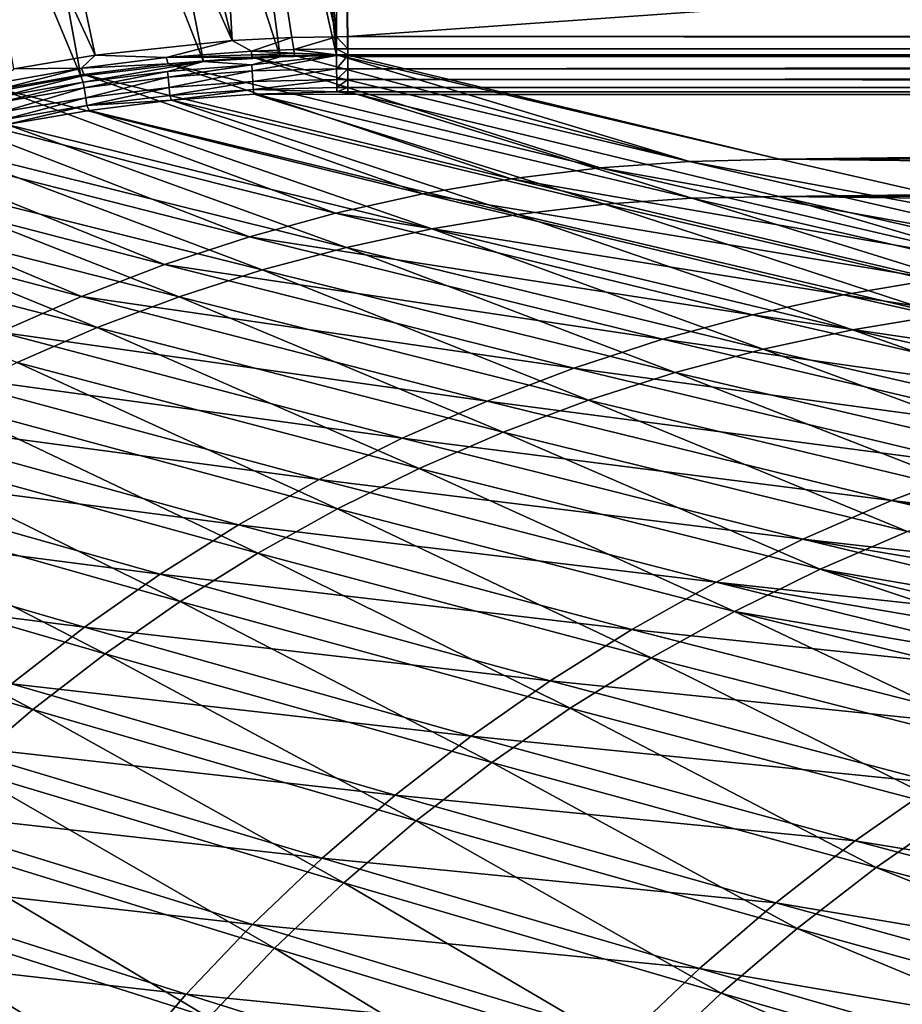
# Model space of a CAD drawing. Header units: metres. Extents: x -900 to 900, y -400 to 400.
# Tile 82 of 243: x -726 to -656, y 264 to 343. Entities that reach past the tile are written whole.
import ezdxf

# ---------------------------------------------------------------- set-up
doc = ezdxf.new("R2010")
doc.units = ezdxf.units.M

msp = doc.modelspace()

# ---------------------------------------------------------------- linework, layer by layer
at = {"layer": 'top'}
for points in [[(-709.072815, 341.018127, -32.177853), (-721.192139, 390.008942, -3.399924), (-711.886414, 390.784424, -3.399924)], [(-711.886414, 390.784424, -3.399924), (-705.529297, 391.050934, -3.399924), (-700.734314, 341.324097, -32.144608)], [(-704.306763, 341.25354, -32.159096), (-711.886414, 390.784424, -3.399924), (-700.734314, 341.324097, -32.144608)], [(-704.306763, 341.25354, -32.159096), (-709.072815, 341.018127, -32.177853), (-711.886414, 390.784424, -3.399924)], [(-700.734314, 341.324097, -32.144608), (-705.529297, 391.050934, -3.399924), (-700.734314, 391.111328, -3.399924)], [(-699.821045, 341.327301, -32.142754), (-700.734314, 391.111328, -3.399924), (-0.734328, 391.111328, -3.399924)], [(-699.821045, 341.327301, -32.142754), (-700.734314, 341.324097, -32.144608), (-700.734314, 391.111328, -3.399924)], [(-0.734328, 341.327301, -32.142754), (-699.821045, 341.327301, -32.142754), (-0.734328, 391.111328, -3.399924)], [(-721.192139, 390.008942, -3.399924), (-709.072815, 341.018127, -32.177853), (-730.448669, 388.778107, -3.399924)], [(-711.798828, 389.283508, -0.803848), (-721.030396, 388.514221, -0.803848), (-705.224915, 339.719666, -29.564875)], [(-705.491638, 389.547943, -0.803848), (-711.798828, 389.283508, -0.803848), (-700.734314, 339.824097, -29.546532)], [(-700.734314, 339.824097, -29.546532), (-711.798828, 389.283508, -0.803848), (-705.224915, 339.719666, -29.564875)], [(-700.734314, 389.60788, -0.803848), (-705.491638, 389.547943, -0.803848), (-700.734314, 339.824097, -29.546532)], [(-0.734328, 389.60788, -0.803848), (-700.734314, 389.60788, -0.803848), (-0.734328, 339.827301, -29.544678)], [(-700.734314, 389.60788, -0.803848), (-699.821045, 339.827301, -29.544678), (-0.734328, 339.827301, -29.544678)], [(-700.734314, 389.60788, -0.803848), (-700.734314, 339.824097, -29.546532), (-699.821045, 339.827301, -29.544678)], [(-730.448669, 388.778107, -3.399924), (-720.004272, 339.859406, -32.218529), (-730.794678, 363.176758, -17.935654)], [(-709.072815, 341.018127, -32.177853), (-720.004272, 339.859406, -32.218529), (-730.448669, 388.778107, -3.399924)], [(-721.030396, 388.514221, -0.803848), (-730.213135, 387.293213, -0.803848), (-711.344421, 339.343567, -29.58893)], [(-705.224915, 339.719666, -29.564875), (-721.030396, 388.514221, -0.803848), (-711.344421, 339.343567, -29.58893)], [(-730.213135, 387.293213, -0.803848), (-740.790527, 385.311462, -0.803848), (-721.169983, 338.166351, -29.625387)], [(-711.344421, 339.343567, -29.58893), (-730.213135, 387.293213, -0.803848), (-721.169983, 338.166351, -29.625387)], [(-721.169983, 338.166351, -29.625387), (-740.790527, 385.311462, -0.803848), (-728.090454, 336.903168, -29.649544)], [(-720.004272, 339.859406, -32.218529), (-726.520142, 338.75, -32.241295), (-730.794678, 363.176758, -17.935654)], [(-720.004272, 339.859406, -32.218529), (-709.072815, 341.018127, -32.177853), (-714.335754, 339.651855, -33.011147)], [(-714.335754, 339.651855, -33.011147), (-709.072815, 341.018127, -32.177853), (-707.530701, 340.175476, -33.019932)], [(-709.072815, 341.018127, -32.177853), (-704.306763, 341.25354, -32.159096), (-707.530701, 340.175476, -33.019932)], [(-707.530701, 340.175476, -33.019932), (-704.306763, 341.25354, -32.159096), (-704.126404, 340.311615, -33.024429)], [(-704.306763, 341.25354, -32.159096), (-700.734314, 341.324097, -32.144608), (-704.126404, 340.311615, -33.024429)], [(-700.734314, 341.324097, -32.144608), (-700.723999, 340.363525, -33.028919), (-704.126404, 340.311615, -33.024429)], [(-700.734314, 341.324097, -32.144608), (-699.821045, 341.327301, -32.142754), (-699.821045, 340.363281, -33.032032)], [(-700.723999, 340.363525, -33.028919), (-700.734314, 341.324097, -32.144608), (-699.821045, 340.363281, -33.032032)], [(-0.734328, 341.327301, -32.142754), (-0.734328, 340.639496, -32.689068), (-699.821045, 341.327301, -32.142754)], [(-0.734328, 340.639496, -32.689068), (-699.821045, 340.363281, -33.032032), (-699.821045, 341.327301, -32.142754)], [(-707.511597, 339.865021, -33.573139), (-714.335754, 339.651855, -33.011147), (-707.530701, 340.175476, -33.019932)], [(-707.530701, 340.175476, -33.019932), (-704.126404, 340.311615, -33.024429), (-704.114563, 340, -33.589813)], [(-704.114563, 340, -33.589813), (-707.511597, 339.865021, -33.573139), (-707.530701, 340.175476, -33.019932)], [(-704.126404, 340.311615, -33.024429), (-700.723999, 340.363525, -33.028919), (-700.715576, 339.872284, -34.238636)], [(-704.126404, 340.311615, -33.024429), (-700.715576, 339.872284, -34.238636), (-704.114563, 340, -33.589813)], [(-700.715576, 339.872284, -34.238636), (-700.723999, 340.363525, -33.028919), (-699.821045, 339.873474, -34.248688)], [(-700.723999, 340.363525, -33.028919), (-699.821045, 340.363281, -33.032032), (-699.821045, 339.873474, -34.248688)], [(-0.734328, 340.639496, -32.689068), (-0.734328, 340.140503, -33.411907), (-699.821045, 340.363281, -33.032032)], [(-0.734328, 340.140503, -33.411907), (-699.821045, 339.873474, -34.248688), (-699.821045, 340.363281, -33.032032)], [(-0.734328, 340.140503, -33.411907), (-0.734328, 339.873474, -34.248688), (-699.821045, 339.873474, -34.248688)], [(-721.120056, 338.795776, -33.00267), (-726.520142, 338.75, -32.241295), (-720.004272, 339.859406, -32.218529)], [(-721.169983, 338.166351, -29.625387), (-720.965881, 337.700806, -29.947321), (-711.344421, 339.343567, -29.58893)], [(-721.120056, 338.795776, -33.00267), (-720.004272, 339.859406, -32.218529), (-714.335754, 339.651855, -33.011147)], [(-714.335754, 339.651855, -33.011147), (-714.193665, 339.157898, -34.119953), (-721.120056, 338.795776, -33.00267)], [(-720.965881, 337.700806, -29.947321), (-714.244324, 338.552338, -29.934631), (-711.344421, 339.343567, -29.58893)], [(-707.511597, 339.865021, -33.573139), (-707.45929, 339.677887, -34.178123), (-714.335754, 339.651855, -33.011147)], [(-707.45929, 339.677887, -34.178123), (-714.193665, 339.157898, -34.119953), (-714.335754, 339.651855, -33.011147)], [(-711.344421, 339.343567, -29.58893), (-714.244324, 338.552338, -29.934631), (-707.492065, 339.077087, -29.921173)], [(-714.193665, 339.157898, -34.119953), (-707.45929, 339.677887, -34.178123), (-679.667114, 330.832764, -87.055031)], [(-707.492065, 339.077087, -29.921173), (-705.224915, 339.719666, -29.564875), (-711.344421, 339.343567, -29.58893)], [(-704.114563, 340, -33.589813), (-704.088135, 339.815582, -34.208096), (-707.511597, 339.865021, -33.573139)], [(-704.088135, 339.815582, -34.208096), (-707.45929, 339.677887, -34.178123), (-707.511597, 339.865021, -33.573139)], [(-707.463867, 338.583679, -30.323605), (-700.734314, 339.824097, -29.546532), (-707.492065, 339.077087, -29.921173)], [(-700.734314, 339.824097, -29.546532), (-705.224915, 339.719666, -29.564875), (-707.492065, 339.077087, -29.921173)], [(-700.723694, 338.763, -30.326458), (-700.734314, 339.824097, -29.546532), (-707.463867, 338.583679, -30.323605)], [(-707.45929, 339.677887, -34.178123), (-704.088135, 339.815582, -34.208096), (-672.512756, 331.350525, -87.074409)], [(-679.667114, 330.832764, -87.055031), (-707.45929, 339.677887, -34.178123), (-672.512756, 331.350525, -87.074409)], [(-700.715576, 339.872284, -34.238636), (-704.088135, 339.815582, -34.208096), (-704.114563, 340, -33.589813)], [(-672.512756, 331.350525, -87.074409), (-704.088135, 339.815582, -34.208096), (-700.715576, 339.872284, -34.238636)], [(-699.821045, 339.827301, -29.544678), (-700.734314, 339.824097, -29.546532), (-700.723694, 338.763, -30.326458)], [(-699.821045, 338.761719, -30.328711), (-699.821045, 339.827301, -29.544678), (-700.723694, 338.763, -30.326458)], [(-699.821045, 339.873474, -34.248688), (-699.3302, 339.751312, -35), (-700.715576, 339.872284, -34.238636)], [(-699.3302, 339.751312, -35), (-665.332031, 331.521759, -87.090416), (-700.715576, 339.872284, -34.238636)], [(-700.715576, 339.872284, -34.238636), (-665.332031, 331.521759, -87.090416), (-672.512756, 331.350525, -87.074409)], [(-699.3302, 339.751312, -35), (-699.821045, 339.873474, -34.248688), (-0.734328, 339.873474, -34.248688)], [(-0.734328, 338.448273, -30.640034), (-0.734328, 339.827301, -29.544678), (-699.821045, 338.761719, -30.328711)], [(-699.821045, 338.761719, -30.328711), (-0.734328, 339.827301, -29.544678), (-699.821045, 339.827301, -29.544678)], [(-699.3302, 339.751312, -35), (-0.734328, 339.873474, -34.248688), (-0.734328, 339.751312, -35)], [(-665.332031, 331.521759, -87.090416), (-699.3302, 339.751312, -35), (-0.734328, 339.751312, -35)], [(-665.332031, 331.521759, -87.090416), (-0.734328, 339.751312, -35), (-0.734328, 331.785187, -85.375465)], [(-727.603271, 337.128845, -34.011021), (-727.864624, 337.610382, -32.994537), (-721.120056, 338.795776, -33.00267)], [(-727.864624, 337.610382, -32.994537), (-726.520142, 338.75, -32.241295), (-721.120056, 338.795776, -33.00267)], [(-721.120056, 338.795776, -33.00267), (-720.91095, 338.309204, -34.06422), (-727.603271, 337.128845, -34.011021)], [(-714.193665, 339.157898, -34.119953), (-720.91095, 338.309204, -34.06422), (-721.120056, 338.795776, -33.00267)], [(-714.244324, 338.552338, -29.934631), (-720.965881, 337.700806, -29.947321), (-720.894287, 337.241241, -30.317875)], [(-720.91095, 338.309204, -34.06422), (-714.193665, 339.157898, -34.119953), (-686.778442, 329.969543, -87.032547)], [(-720.894287, 337.241241, -30.317875), (-714.19397, 338.075562, -30.320753), (-714.244324, 338.552338, -29.934631)], [(-714.244324, 338.552338, -29.934631), (-714.19397, 338.075562, -30.320753), (-707.492065, 339.077087, -29.921173)], [(-707.492065, 339.077087, -29.921173), (-714.19397, 338.075562, -30.320753), (-707.463867, 338.583679, -30.323605)], [(-714.19397, 338.075562, -30.320753), (-714.105835, 337.253326, -31.229654), (-707.463867, 338.583679, -30.323605)], [(-686.778442, 329.969543, -87.032547), (-714.193665, 339.157898, -34.119953), (-679.667114, 330.832764, -87.055031)], [(-707.463867, 338.583679, -30.323605), (-714.105835, 337.253326, -31.229654), (-707.414307, 337.739258, -31.273716)], [(-707.414307, 337.739258, -31.273716), (-700.723694, 338.763, -30.326458), (-707.463867, 338.583679, -30.323605)], [(-700.713562, 337.898163, -31.319576), (-700.723694, 338.763, -30.326458), (-707.414307, 337.739258, -31.273716)], [(-699.821045, 338.761719, -30.328711), (-700.723694, 338.763, -30.326458), (-700.713562, 337.898163, -31.319576)], [(-699.821045, 337.89444, -31.327679), (-699.821045, 338.761719, -30.328711), (-700.713562, 337.898163, -31.319576)], [(-699.821045, 337.89444, -31.327679), (-0.734328, 338.448273, -30.640034), (-699.821045, 338.761719, -30.328711)], [(-728.090454, 336.903168, -29.649544), (-727.636597, 336.525238, -29.95916), (-721.169983, 338.166351, -29.625387)], [(-727.636597, 336.525238, -29.95916), (-720.965881, 337.700806, -29.947321), (-721.169983, 338.166351, -29.625387)], [(-727.636597, 336.525238, -29.95916), (-727.545227, 336.083221, -30.314955), (-720.965881, 337.700806, -29.947321)], [(-727.603271, 337.128845, -34.011021), (-720.91095, 338.309204, -34.06422), (-693.830444, 328.762848, -87.007217)], [(-720.965881, 337.700806, -29.947321), (-727.545227, 336.083221, -30.314955), (-720.894287, 337.241241, -30.317875)], [(-693.830444, 328.762848, -87.007217), (-720.91095, 338.309204, -34.06422), (-686.778442, 329.969543, -87.032547)], [(-720.894287, 337.241241, -30.317875), (-720.768982, 336.442719, -31.187525), (-714.19397, 338.075562, -30.320753)], [(-720.768982, 336.442719, -31.187525), (-714.105835, 337.253326, -31.229654), (-714.19397, 338.075562, -30.320753)], [(-714.105835, 337.253326, -31.229654), (-714.037231, 336.633423, -32.288315), (-707.414307, 337.739258, -31.273716)], [(-707.414307, 337.739258, -31.273716), (-714.037231, 336.633423, -32.288315), (-707.375366, 337.114777, -32.381142)], [(-707.375366, 337.114777, -32.381142), (-700.713562, 337.898163, -31.319576), (-707.414307, 337.739258, -31.273716)], [(-707.375366, 337.114777, -32.381142), (-700.704468, 337.271454, -32.477802), (-700.713562, 337.898163, -31.319576)], [(-699.821045, 337.89444, -31.327679), (-700.713562, 337.898163, -31.319576), (-700.704468, 337.271454, -32.477802)], [(-699.821045, 337.267792, -32.492775), (-699.821045, 337.89444, -31.327679), (-700.704468, 337.271454, -32.477802)], [(-0.734328, 337.447784, -32.089329), (-0.734328, 338.448273, -30.640034), (-699.821045, 337.89444, -31.327679)], [(-699.821045, 337.267792, -32.492775), (-0.734328, 337.447784, -32.089329), (-699.821045, 337.89444, -31.327679)], [(-734.256409, 335.617981, -33.960423), (-727.603271, 337.128845, -34.011021), (-700.806641, 327.215363, -86.979301)], [(-700.806641, 327.215363, -86.979301), (-727.603271, 337.128845, -34.011021), (-693.830444, 328.762848, -87.007217)], [(-727.545227, 336.083221, -30.314955), (-727.384644, 335.309845, -31.147472), (-720.894287, 337.241241, -30.317875)], [(-727.384644, 335.309845, -31.147472), (-720.768982, 336.442719, -31.187525), (-720.894287, 337.241241, -30.317875)], [(-720.671143, 335.829865, -32.199642), (-714.105835, 337.253326, -31.229654), (-720.768982, 336.442719, -31.187525)], [(-720.671143, 335.829865, -32.199642), (-714.037231, 336.633423, -32.288315), (-714.105835, 337.253326, -31.229654)], [(-714.037231, 336.633423, -32.288315), (-713.91449, 336.246338, -33.452969), (-707.375366, 337.114777, -32.381142)], [(-707.375366, 337.114777, -32.381142), (-713.91449, 336.246338, -33.452969), (-707.309692, 336.738708, -33.596008)], [(-700.696777, 336.913239, -33.745064), (-700.704468, 337.271454, -32.477802), (-707.375366, 337.114777, -32.381142)], [(-707.309692, 336.738708, -33.596008), (-700.696777, 336.913239, -33.745064), (-707.375366, 337.114777, -32.381142)], [(-700.696777, 336.913239, -33.745064), (-707.309692, 336.738708, -33.596008), (-699.015991, 336.711975, -35)], [(-699.821045, 337.267792, -32.492775), (-700.704468, 337.271454, -32.477802), (-700.696777, 336.913239, -33.745064)], [(-699.821045, 336.912384, -33.767075), (-699.821045, 337.267792, -32.492775), (-700.696777, 336.913239, -33.745064)], [(-699.821045, 336.912384, -33.767075), (-700.696777, 336.913239, -33.745064), (-699.015991, 336.711975, -35)], [(-0.734328, 336.912384, -33.767075), (-0.734328, 337.447784, -32.089329), (-699.821045, 337.267792, -32.492775)], [(-699.821045, 336.912384, -33.767075), (-0.734328, 336.912384, -33.767075), (-699.821045, 337.267792, -32.492775)], [(-699.015991, 336.711975, -35), (-0.734328, 336.912384, -33.767075), (-699.821045, 336.912384, -33.767075)], [(-0.734328, 336.711975, -35), (-0.734328, 336.912384, -33.767075), (-699.015991, 336.711975, -35)], [(-720.768982, 336.442719, -31.187525), (-727.384644, 335.309845, -31.147472), (-727.258301, 334.706451, -32.115452)], [(-727.258301, 334.706451, -32.115452), (-720.671143, 335.829865, -32.199642), (-720.768982, 336.442719, -31.187525)], [(-720.671143, 335.829865, -32.199642), (-713.91449, 336.246338, -33.452969), (-714.037231, 336.633423, -32.288315)], [(-720.503601, 335.432739, -33.316151), (-713.91449, 336.246338, -33.452969), (-720.671143, 335.829865, -32.199642)], [(-713.91449, 336.246338, -33.452969), (-720.503601, 335.432739, -33.316151), (-686.233521, 327.110565, -86.272987)], [(-707.309692, 336.738708, -33.596008), (-713.91449, 336.246338, -33.452969), (-679.303406, 327.9263, -86.37999)], [(-713.91449, 336.246338, -33.452969), (-686.233521, 327.110565, -86.272987), (-679.303406, 327.9263, -86.37999)], [(-699.015991, 336.711975, -35), (-707.309692, 336.738708, -33.596008), (-672.337891, 328.409424, -86.487419)], [(-707.309692, 336.738708, -33.596008), (-679.303406, 327.9263, -86.37999), (-672.337891, 328.409424, -86.487419)], [(-665.351868, 328.561005, -86.605797), (-699.015991, 336.711975, -35), (-672.337891, 328.409424, -86.487419)], [(-665.351868, 328.561005, -86.605797), (-0.734328, 336.711975, -35), (-699.015991, 336.711975, -35)], [(-0.734328, 328.819641, -84.922089), (-0.734328, 336.711975, -35), (-665.351868, 328.561005, -86.605797)], [(-740.849182, 333.782623, -33.912464), (-734.256409, 335.617981, -33.960423), (-707.690857, 325.330658, -86.949066)], [(-707.690857, 325.330658, -86.949066), (-734.256409, 335.617981, -33.960423), (-700.806641, 327.215363, -86.979301)], [(-727.069336, 334.294647, -33.185768), (-720.671143, 335.829865, -32.199642), (-727.258301, 334.706451, -32.115452)], [(-727.069336, 334.294647, -33.185768), (-720.503601, 335.432739, -33.316151), (-720.671143, 335.829865, -32.199642)], [(-720.503601, 335.432739, -33.316151), (-727.069336, 334.294647, -33.185768), (-693.113403, 325.963165, -86.166908)], [(-720.503601, 335.432739, -33.316151), (-693.113403, 325.963165, -86.166908), (-686.233521, 327.110565, -86.272987)], [(-747.359924, 331.628937, -33.86718), (-740.849182, 333.782623, -33.912464), (-714.467163, 323.113129, -86.916763)], [(-714.467163, 323.113129, -86.916763), (-740.849182, 333.782623, -33.912464), (-707.690857, 325.330658, -86.949066)], [(-727.069336, 334.294647, -33.185768), (-733.5979, 332.832916, -33.061947), (-699.929565, 324.484924, -86.062241)], [(-727.069336, 334.294647, -33.185768), (-699.929565, 324.484924, -86.062241), (-693.113403, 325.963165, -86.166908)], [(-733.5979, 332.832916, -33.061947), (-740.068237, 331.053131, -32.94474), (-706.667358, 322.67688, -85.959358)], [(-733.5979, 332.832916, -33.061947), (-706.667358, 322.67688, -85.959358), (-699.929565, 324.484924, -86.062241)], [(-753.767029, 329.163208, -33.824604), (-747.359924, 331.628937, -33.86718), (-721.11969, 320.567841, -86.882652)], [(-721.11969, 320.567841, -86.882652), (-747.359924, 331.628937, -33.86718), (-714.467163, 323.113129, -86.916763)], [(-665.332031, 331.521759, -87.090416), (-630.377197, 323.53772, -140.740814), (-672.512756, 331.350525, -87.074409)], [(-0.734328, 324.140137, -136.572845), (-665.332031, 331.521759, -87.090416), (-0.734328, 331.785187, -85.375465)], [(-630.377197, 323.53772, -140.740814), (-665.332031, 331.521759, -87.090416), (-0.734328, 324.140137, -136.572845)], [(-740.068237, 331.053131, -32.94474), (-746.459167, 328.96106, -32.834187), (-713.311584, 320.540161, -85.858574)], [(-740.068237, 331.053131, -32.94474), (-713.311584, 320.540161, -85.858574), (-706.667358, 322.67688, -85.959358)], [(-645.386292, 322.828918, -140.663101), (-686.778442, 329.969543, -87.032547), (-679.667114, 330.832764, -87.055031)], [(-679.667114, 330.832764, -87.055031), (-672.512756, 331.350525, -87.074409), (-637.897949, 323.362885, -140.704407)], [(-645.386292, 322.828918, -140.663101), (-679.667114, 330.832764, -87.055031), (-637.897949, 323.362885, -140.704407)], [(-672.512756, 331.350525, -87.074409), (-630.377197, 323.53772, -140.740814), (-637.897949, 323.362885, -140.704407)], [(-693.830444, 328.762848, -87.007217), (-686.778442, 329.969543, -87.032547), (-652.825256, 321.936737, -140.61734)], [(-652.825256, 321.936737, -140.61734), (-686.778442, 329.969543, -87.032547), (-645.386292, 322.828918, -140.663101)], [(-727.633057, 317.700775, -86.847), (-753.767029, 329.163208, -33.824604), (-721.11969, 320.567841, -86.882652)], [(-719.847168, 318.075867, -85.760223), (-746.459167, 328.96106, -32.834187), (-752.74939, 326.562531, -32.730335)], [(-713.311584, 320.540161, -85.858574), (-746.459167, 328.96106, -32.834187), (-719.847168, 318.075867, -85.760223)], [(-700.806641, 327.215363, -86.979301), (-693.830444, 328.762848, -87.007217), (-660.197937, 320.68811, -140.567535)], [(-660.197937, 320.68811, -140.567535), (-693.830444, 328.762848, -87.007217), (-652.825256, 321.936737, -140.61734)], [(-672.337891, 328.409424, -86.487419), (-679.303406, 327.9263, -86.37999), (-645.036072, 319.92395, -139.993881)], [(-637.736938, 320.424744, -140.12056), (-665.351868, 328.561005, -86.605797), (-672.337891, 328.409424, -86.487419)], [(-672.337891, 328.409424, -86.487419), (-645.036072, 319.92395, -139.993881), (-637.736938, 320.424744, -140.12056)], [(-0.734328, 321.170319, -136.148376), (-0.734328, 328.819641, -84.922089), (-665.351868, 328.561005, -86.605797)], [(-630.41095, 320.575562, -140.26326), (-665.351868, 328.561005, -86.605797), (-637.736938, 320.424744, -140.12056)], [(-665.351868, 328.561005, -86.605797), (-630.41095, 320.575562, -140.26326), (-0.734328, 321.170319, -136.148376)], [(-679.303406, 327.9263, -86.37999), (-686.233521, 327.110565, -86.272987), (-652.291931, 319.078217, -139.865891)], [(-679.303406, 327.9263, -86.37999), (-652.291931, 319.078217, -139.865891), (-645.036072, 319.92395, -139.993881)], [(-667.487427, 319.085693, -140.514069), (-707.690857, 325.330658, -86.949066), (-700.806641, 327.215363, -86.979301)], [(-667.487427, 319.085693, -140.514069), (-700.806641, 327.215363, -86.979301), (-660.197937, 320.68811, -140.567535)], [(-686.233521, 327.110565, -86.272987), (-693.113403, 325.963165, -86.166908), (-659.489563, 317.888397, -139.737244)], [(-686.233521, 327.110565, -86.272987), (-659.489563, 317.888397, -139.737244), (-652.291931, 319.078217, -139.865891)], [(-719.847168, 318.075867, -85.760223), (-752.74939, 326.562531, -32.730335), (-726.258911, 315.286285, -85.664619)], [(-693.113403, 325.963165, -86.166908), (-699.929565, 324.484924, -86.062241), (-666.616394, 316.35495, -139.608627)], [(-693.113403, 325.963165, -86.166908), (-666.616394, 316.35495, -139.608627), (-659.489563, 317.888397, -139.737244)], [(-714.467163, 323.113129, -86.916763), (-707.690857, 325.330658, -86.949066), (-674.677185, 317.132904, -140.457382)], [(-674.677185, 317.132904, -140.457382), (-707.690857, 325.330658, -86.949066), (-667.487427, 319.085693, -140.514069)], [(-699.929565, 324.484924, -86.062241), (-706.667358, 322.67688, -85.959358), (-673.657593, 314.478729, -139.480591)], [(-699.929565, 324.484924, -86.062241), (-673.657593, 314.478729, -139.480591), (-666.616394, 316.35495, -139.608627)], [(-721.11969, 320.567841, -86.882652), (-714.467163, 323.113129, -86.916763), (-681.750732, 314.834106, -140.397873)], [(-681.750732, 314.834106, -140.397873), (-714.467163, 323.113129, -86.916763), (-674.677185, 317.132904, -140.457382)], [(-706.667358, 322.67688, -85.959358), (-713.311584, 320.540161, -85.858574), (-680.597473, 312.260712, -139.353638)], [(-706.667358, 322.67688, -85.959358), (-680.597473, 312.260712, -139.353638), (-673.657593, 314.478729, -139.480591)], [(-652.825256, 321.936737, -140.61734), (-618.89209, 314.380402, -194.295532), (-660.197937, 320.68811, -140.567535)], [(-727.633057, 317.700775, -86.847), (-721.11969, 320.567841, -86.882652), (-688.691895, 312.194397, -140.335953)], [(-688.691895, 312.194397, -140.335953), (-721.11969, 320.567841, -86.882652), (-681.750732, 314.834106, -140.397873)], [(-687.420532, 309.701965, -139.228241), (-713.311584, 320.540161, -85.858574), (-719.847168, 318.075867, -85.760223)], [(-680.597473, 312.260712, -139.353638), (-713.311584, 320.540161, -85.858574), (-687.420532, 309.701965, -139.228241)], [(-660.197937, 320.68811, -140.567535), (-626.596985, 313.082733, -194.228882), (-667.487427, 319.085693, -140.514069)], [(-618.89209, 314.380402, -194.295532), (-626.596985, 313.082733, -194.228882), (-660.197937, 320.68811, -140.567535)], [(-634.21405, 311.416504, -194.157883), (-674.677185, 317.132904, -140.457382), (-667.487427, 319.085693, -140.514069)], [(-626.596985, 313.082733, -194.228882), (-634.21405, 311.416504, -194.157883), (-667.487427, 319.085693, -140.514069)], [(-652.291931, 319.078217, -139.865891), (-659.489563, 317.888397, -139.737244), (-625.889893, 310.299652, -193.405579)], [(-719.847168, 318.075867, -85.760223), (-726.258911, 315.286285, -85.664619), (-694.110962, 306.804657, -139.104904)], [(-687.420532, 309.701965, -139.228241), (-719.847168, 318.075867, -85.760223), (-694.110962, 306.804657, -139.104904)], [(-733.992065, 314.518555, -86.810051), (-727.633057, 317.700775, -86.847), (-695.484802, 309.219696, -140.272018)], [(-695.484802, 309.219696, -140.272018), (-727.633057, 317.700775, -86.847), (-688.691895, 312.194397, -140.335953)], [(-659.489563, 317.888397, -139.737244), (-666.616394, 316.35495, -139.608627), (-633.342834, 308.702393, -193.256989)], [(-659.489563, 317.888397, -139.737244), (-633.342834, 308.702393, -193.256989), (-625.889893, 310.299652, -193.405579)], [(-674.677185, 317.132904, -140.457382), (-641.725891, 309.385101, -194.083054), (-681.750732, 314.834106, -140.397873)], [(-641.725891, 309.385101, -194.083054), (-674.677185, 317.132904, -140.457382), (-634.21405, 311.416504, -194.157883)], [(-666.616394, 316.35495, -139.608627), (-673.657593, 314.478729, -139.480591), (-640.705139, 306.747559, -193.108719)], [(-666.616394, 316.35495, -139.608627), (-640.705139, 306.747559, -193.108719), (-633.342834, 308.702393, -193.256989)], [(-726.258911, 315.286285, -85.664619), (-732.530701, 312.178955, -85.571991), (-700.652344, 303.576447, -138.984039)], [(-694.110962, 306.804657, -139.104904), (-726.258911, 315.286285, -85.664619), (-700.652344, 303.576447, -138.984039)], [(-740.181946, 311.028656, -86.772079), (-733.992065, 314.518555, -86.810051), (-702.113892, 305.916809, -140.206482)], [(-702.113892, 305.916809, -140.206482), (-733.992065, 314.518555, -86.810051), (-695.484802, 309.219696, -140.272018)], [(-681.750732, 314.834106, -140.397873), (-649.115356, 306.992859, -194.004898), (-688.691895, 312.194397, -140.335953)], [(-641.725891, 309.385101, -194.083054), (-649.115356, 306.992859, -194.004898), (-681.750732, 314.834106, -140.397873)], [(-673.657593, 314.478729, -139.480591), (-680.597473, 312.260712, -139.353638), (-647.960571, 304.436096, -192.96138)], [(-673.657593, 314.478729, -139.480591), (-647.960571, 304.436096, -192.96138), (-640.705139, 306.747559, -193.108719)], [(-732.530701, 312.178955, -85.571991), (-738.646362, 308.762878, -85.482559), (-707.027954, 300.026428, -138.865982)], [(-700.652344, 303.576447, -138.984039), (-732.530701, 312.178955, -85.571991), (-707.027954, 300.026428, -138.865982)], [(-688.691895, 312.194397, -140.335953), (-656.365601, 304.244934, -193.923935), (-695.484802, 309.219696, -140.272018)], [(-649.115356, 306.992859, -194.004898), (-656.365601, 304.244934, -193.923935), (-688.691895, 312.194397, -140.335953)], [(-655.092834, 301.768829, -192.815598), (-680.597473, 312.260712, -139.353638), (-687.420532, 309.701965, -139.228241)], [(-647.960571, 304.436096, -192.96138), (-680.597473, 312.260712, -139.353638), (-655.092834, 301.768829, -192.815598)], [(-746.188232, 307.239166, -86.733345), (-740.181946, 311.028656, -86.772079), (-708.563904, 302.293152, -140.139771)], [(-708.563904, 302.293152, -140.139771), (-740.181946, 311.028656, -86.772079), (-702.113892, 305.916809, -140.206482)], [(-687.420532, 309.701965, -139.228241), (-694.110962, 306.804657, -139.104904), (-662.085449, 298.748016, -192.671936)], [(-655.092834, 301.768829, -192.815598), (-687.420532, 309.701965, -139.228241), (-662.085449, 298.748016, -192.671936)], [(-738.646362, 308.762878, -85.482559), (-744.589478, 305.046997, -85.396545), (-713.221191, 296.163757, -138.75116)], [(-707.027954, 300.026428, -138.865982), (-738.646362, 308.762878, -85.482559), (-713.221191, 296.163757, -138.75116)], [(-695.484802, 309.219696, -140.272018), (-663.459961, 301.1474, -193.840683), (-702.113892, 305.916809, -140.206482)], [(-656.365601, 304.244934, -193.923935), (-663.459961, 301.1474, -193.840683), (-695.484802, 309.219696, -140.272018)], [(-751.996887, 303.158936, -86.694092), (-746.188232, 307.239166, -86.733345), (-714.820129, 298.357056, -140.07225)], [(-714.820129, 298.357056, -140.07225), (-746.188232, 307.239166, -86.733345), (-708.563904, 302.293152, -140.139771)], [(-656.365601, 304.244934, -193.923935), (-649.115356, 306.992859, -194.004898), (-616.553589, 299.591522, -247.669159)], [(-694.110962, 306.804657, -139.104904), (-700.652344, 303.576447, -138.984039), (-668.921265, 295.381439, -192.530914)], [(-662.085449, 298.748016, -192.671936), (-694.110962, 306.804657, -139.104904), (-668.921265, 295.381439, -192.530914)], [(-702.113892, 305.916809, -140.206482), (-670.382263, 297.707092, -193.755646), (-708.563904, 302.293152, -140.139771)], [(-663.459961, 301.1474, -193.840683), (-670.382263, 297.707092, -193.755646), (-702.113892, 305.916809, -140.206482)], [(-744.589478, 305.046997, -85.396545), (-750.343933, 301.040314, -85.314163), (-719.215393, 291.997528, -138.639938)], [(-713.221191, 296.163757, -138.75116), (-744.589478, 305.046997, -85.396545), (-719.215393, 291.997528, -138.639938)], [(-663.459961, 301.1474, -193.840683), (-656.365601, 304.244934, -193.923935), (-624.132446, 296.720795, -247.574432)], [(-624.132446, 296.720795, -247.574432), (-656.365601, 304.244934, -193.923935), (-620.362122, 298.202301, -247.621994)], [(-656.365601, 304.244934, -193.923935), (-616.553589, 299.591522, -247.669159), (-620.362122, 298.202301, -247.621994)], [(-757.594482, 298.797546, -86.654587), (-751.996887, 303.158936, -86.694092), (-720.868164, 294.117493, -140.004364)], [(-720.868164, 294.117493, -140.004364), (-751.996887, 303.158936, -86.694092), (-714.820129, 298.357056, -140.07225)], [(-700.652344, 303.576447, -138.984039), (-707.027954, 300.026428, -138.865982), (-675.582886, 291.678558, -192.392975)], [(-668.921265, 295.381439, -192.530914), (-700.652344, 303.576447, -138.984039), (-675.582886, 291.678558, -192.392975)], [(-708.563904, 302.293152, -140.139771), (-677.116638, 293.931732, -193.669342), (-714.820129, 298.357056, -140.07225)], [(-670.382263, 297.707092, -193.755646), (-677.116638, 293.931732, -193.669342), (-708.563904, 302.293152, -140.139771)], [(-655.092834, 301.768829, -192.815598), (-662.085449, 298.748016, -192.671936), (-626.516541, 292.689087, -246.420944)], [(-750.343933, 301.040314, -85.314163), (-755.893433, 296.751801, -85.235634), (-724.993774, 287.536865, -138.5327)], [(-719.215393, 291.997528, -138.639938), (-750.343933, 301.040314, -85.314163), (-724.993774, 287.536865, -138.5327)], [(-663.459961, 301.1474, -193.840683), (-631.549438, 293.484161, -247.478394), (-670.382263, 297.707092, -193.755646)], [(-631.549438, 293.484161, -247.478394), (-663.459961, 301.1474, -193.840683), (-627.862244, 295.147797, -247.52655)], [(-627.862244, 295.147797, -247.52655), (-663.459961, 301.1474, -193.840683), (-624.132446, 296.720795, -247.574432)], [(-707.027954, 300.026428, -138.865982), (-713.221191, 296.163757, -138.75116), (-682.052917, 287.648773, -192.258621)], [(-675.582886, 291.678558, -192.392975), (-707.027954, 300.026428, -138.865982), (-682.052917, 287.648773, -192.258621)], [(-757.594482, 298.797546, -86.654587), (-720.868164, 294.117493, -140.004364), (-726.694214, 289.584198, -139.936493)], [(-714.820129, 298.357056, -140.07225), (-683.647644, 289.829803, -193.58226), (-720.868164, 294.117493, -140.004364)], [(-677.116638, 293.931732, -193.669342), (-683.647644, 289.829803, -193.58226), (-714.820129, 298.357056, -140.07225)], [(-662.085449, 298.748016, -192.671936), (-668.921265, 295.381439, -192.530914), (-633.751892, 289.347595, -246.265518)], [(-662.085449, 298.748016, -192.671936), (-630.154663, 291.063599, -246.342819), (-626.516541, 292.689087, -246.420944)], [(-630.154663, 291.063599, -246.342819), (-662.085449, 298.748016, -192.671936), (-633.751892, 289.347595, -246.265518)], [(-670.382263, 297.707092, -193.755646), (-638.787476, 289.888855, -247.381531), (-677.116638, 293.931732, -193.669342)], [(-631.549438, 293.484161, -247.478394), (-635.191895, 291.730865, -247.430038), (-670.382263, 297.707092, -193.755646)], [(-670.382263, 297.707092, -193.755646), (-635.191895, 291.730865, -247.430038), (-638.787476, 289.888855, -247.381531)], [(-724.993774, 287.536865, -138.5327), (-755.893433, 296.751801, -85.235634), (-730.539795, 282.790955, -138.429825)], [(-713.221191, 296.163757, -138.75116), (-719.215393, 291.997528, -138.639938), (-688.313965, 283.301575, -192.128296)], [(-682.052917, 287.648773, -192.258621), (-713.221191, 296.163757, -138.75116), (-688.313965, 283.301575, -192.128296)], [(-675.582886, 291.678558, -192.392975), (-644.275818, 283.668976, -246.039291), (-668.921265, 295.381439, -192.530914)], [(-644.275818, 283.668976, -246.039291), (-637.30603, 287.542328, -246.189133), (-668.921265, 295.381439, -192.530914)], [(-668.921265, 295.381439, -192.530914), (-637.30603, 287.542328, -246.189133), (-633.751892, 289.347595, -246.265518)], [(-726.694214, 289.584198, -139.936493), (-720.868164, 294.117493, -140.004364), (-689.960388, 285.410645, -193.494904)], [(-720.868164, 294.117493, -140.004364), (-683.647644, 289.829803, -193.58226), (-689.960388, 285.410645, -193.494904)], [(-683.647644, 289.829803, -193.58226), (-677.116638, 293.931732, -193.669342), (-645.829834, 285.942841, -247.284332)], [(-677.116638, 293.931732, -193.669342), (-638.787476, 289.888855, -247.381531), (-645.829834, 285.942841, -247.284332)], [(-719.215393, 291.997528, -138.639938), (-724.993774, 287.536865, -138.5327), (-694.348755, 278.646332, -192.002472)], [(-688.313965, 283.301575, -192.128296), (-719.215393, 291.997528, -138.639938), (-694.348755, 278.646332, -192.002472)], [(-682.052917, 287.648773, -192.258621), (-651.045654, 279.4534, -245.893768), (-675.582886, 291.678558, -192.392975)], [(-651.045654, 279.4534, -245.893768), (-644.275818, 283.668976, -246.039291), (-675.582886, 291.678558, -192.392975)], [(-689.960388, 285.410645, -193.494904), (-683.647644, 289.829803, -193.58226), (-652.660095, 281.65506, -247.187286)], [(-683.647644, 289.829803, -193.58226), (-645.829834, 285.942841, -247.284332), (-652.660095, 281.65506, -247.187286)], [(-696.040405, 280.684265, -193.407791), (-732.28479, 284.767548, -139.869049), (-726.694214, 289.584198, -139.936493)], [(-689.960388, 285.410645, -193.494904), (-696.040405, 280.684265, -193.407791), (-726.694214, 289.584198, -139.936493)], [(-724.993774, 287.536865, -138.5327), (-730.539795, 282.790955, -138.429825), (-700.139832, 273.692505, -191.881622)], [(-694.348755, 278.646332, -192.002472), (-724.993774, 287.536865, -138.5327), (-700.139832, 273.692505, -191.881622)], [(-688.313965, 283.301575, -192.128296), (-657.597229, 274.905518, -245.753067), (-682.052917, 287.648773, -192.258621)], [(-657.597229, 274.905518, -245.753067), (-651.045654, 279.4534, -245.893768), (-682.052917, 287.648773, -192.258621)], [(-659.262634, 277.035248, -247.090881), (-696.040405, 280.684265, -193.407791), (-689.960388, 285.410645, -193.494904)], [(-652.660095, 281.65506, -247.187286), (-659.262634, 277.035248, -247.090881), (-689.960388, 285.410645, -193.494904)], [(-701.873779, 275.661407, -193.321411), (-737.627136, 279.678619, -139.802429), (-732.28479, 284.767548, -139.869049)], [(-696.040405, 280.684265, -193.407791), (-701.873779, 275.661407, -193.321411), (-732.28479, 284.767548, -139.869049)], [(-730.539795, 282.790955, -138.429825), (-735.836731, 277.76886, -138.331696), (-705.6698, 268.449493, -191.76622)], [(-700.139832, 273.692505, -191.881622), (-730.539795, 282.790955, -138.429825), (-705.6698, 268.449493, -191.76622)], [(-694.348755, 278.646332, -192.002472), (-663.912231, 270.035217, -245.617661), (-688.313965, 283.301575, -192.128296)], [(-663.912231, 270.035217, -245.617661), (-657.597229, 274.905518, -245.753067), (-688.313965, 283.301575, -192.128296)], [(-590.925049, 265.826721, -354.618408), (-659.262634, 277.035248, -247.090881), (-652.660095, 281.65506, -247.187286)], [(-665.62207, 272.093903, -246.99556), (-701.873779, 275.661407, -193.321411), (-696.040405, 280.684265, -193.407791)], [(-659.262634, 277.035248, -247.090881), (-665.62207, 272.093903, -246.99556), (-696.040405, 280.684265, -193.407791)], [(-707.447144, 270.353607, -193.236282), (-742.708984, 274.329132, -139.737045), (-737.627136, 279.678619, -139.802429)], [(-701.873779, 275.661407, -193.321411), (-707.447144, 270.353607, -193.236282), (-737.627136, 279.678619, -139.802429)], [(-657.597229, 274.905518, -245.753067), (-596.443115, 258.635925, -353.229095), (-651.045654, 279.4534, -245.893768)], [(-700.139832, 273.692505, -191.881622), (-669.972229, 264.852386, -245.488022), (-694.348755, 278.646332, -192.002472)], [(-669.972229, 264.852386, -245.488022), (-663.912231, 270.035217, -245.617661), (-694.348755, 278.646332, -192.002472)], [(-735.836731, 277.76886, -138.331696), (-740.869141, 272.481049, -138.238693), (-710.922668, 262.928131, -191.656708)], [(-705.6698, 268.449493, -191.76622), (-735.836731, 277.76886, -138.331696), (-710.922668, 262.928131, -191.656708)], [(-598.143616, 260.770386, -354.518219), (-665.62207, 272.093903, -246.99556), (-659.262634, 277.035248, -247.090881)], [(-590.925049, 265.826721, -354.618408), (-598.143616, 260.770386, -354.518219), (-659.262634, 277.035248, -247.090881)], [(-671.723816, 266.842346, -246.90184), (-707.447144, 270.353607, -193.236282), (-701.873779, 275.661407, -193.321411)], [(-665.62207, 272.093903, -246.99556), (-671.723816, 266.842346, -246.90184), (-701.873779, 275.661407, -193.321411)], [(-663.912231, 270.035217, -245.617661), (-603.360413, 253.296204, -353.091766), (-657.597229, 274.905518, -245.753067)], [(-603.360413, 253.296204, -353.091766), (-596.443115, 258.635925, -353.229095), (-657.597229, 274.905518, -245.753067)], [(-712.747803, 264.772949, -193.152878), (-747.518738, 268.731384, -139.673279), (-742.708984, 274.329132, -139.737045)], [(-707.447144, 270.353607, -193.236282), (-712.747803, 264.772949, -193.152878), (-742.708984, 274.329132, -139.737045)], [(-705.6698, 268.449493, -191.76622), (-675.759033, 259.366882, -245.364639), (-700.139832, 273.692505, -191.881622)], [(-675.759033, 259.366882, -245.364639), (-669.972229, 264.852386, -245.488022), (-700.139832, 273.692505, -191.881622)], [(-740.869141, 272.481049, -138.238693), (-745.626526, 266.942932, -138.151138), (-715.887573, 257.14447, -191.553497)], [(-710.922668, 262.928131, -191.656708), (-740.869141, 272.481049, -138.238693), (-715.887573, 257.14447, -191.553497)], [(-605.099426, 255.363144, -354.420898), (-671.723816, 266.842346, -246.90184), (-665.62207, 272.093903, -246.99556)], [(-598.143616, 260.770386, -354.518219), (-605.099426, 255.363144, -354.420898), (-665.62207, 272.093903, -246.99556)], [(-677.553772, 261.292664, -246.810165), (-712.747803, 264.772949, -193.152878), (-707.447144, 270.353607, -193.236282)], [(-671.723816, 266.842346, -246.90184), (-677.553772, 261.292664, -246.810165), (-707.447144, 270.353607, -193.236282)], [(-669.972229, 264.852386, -245.488022), (-610.001038, 247.615311, -352.961884), (-663.912231, 270.035217, -245.617661)], [(-610.001038, 247.615311, -352.961884), (-603.360413, 253.296204, -353.091766), (-663.912231, 270.035217, -245.617661)], [(-717.763672, 258.932251, -193.071716), (-752.045349, 262.898254, -139.611542), (-747.518738, 268.731384, -139.673279)], [(-712.747803, 264.772949, -193.152878), (-717.763672, 258.932251, -193.071716), (-747.518738, 268.731384, -139.673279)], [(-710.922668, 262.928131, -191.656708), (-681.255676, 253.590057, -245.247986), (-705.6698, 268.449493, -191.76622)], [(-681.255676, 253.590057, -245.247986), (-675.759033, 259.366882, -245.364639), (-705.6698, 268.449493, -191.76622)], [(-745.626526, 266.942932, -138.151138), (-750.099548, 261.171173, -138.069366), (-720.554749, 251.115936, -191.45697)], [(-715.887573, 257.14447, -191.553497), (-745.626526, 266.942932, -138.151138), (-720.554749, 251.115936, -191.45697)], [(-611.776062, 249.617645, -354.326813), (-677.553772, 261.292664, -246.810165), (-671.723816, 266.842346, -246.90184)], [(-605.099426, 255.363144, -354.420898), (-611.776062, 249.617645, -354.326813), (-671.723816, 266.842346, -246.90184)], [(-683.098572, 255.457596, -246.721024), (-717.763672, 258.932251, -193.071716), (-712.747803, 264.772949, -193.152878)], [(-677.553772, 261.292664, -246.810165), (-683.098572, 255.457596, -246.721024), (-712.747803, 264.772949, -193.152878)], [(-675.759033, 259.366882, -245.364639), (-616.344482, 241.604431, -352.839783), (-669.972229, 264.852386, -245.488022)], [(-616.344482, 241.604431, -352.839783), (-610.001038, 247.615311, -352.961884), (-669.972229, 264.852386, -245.488022)]]:
    msp.add_3dface(points, dxfattribs=at)

doc.saveas('drawing.dxf')
